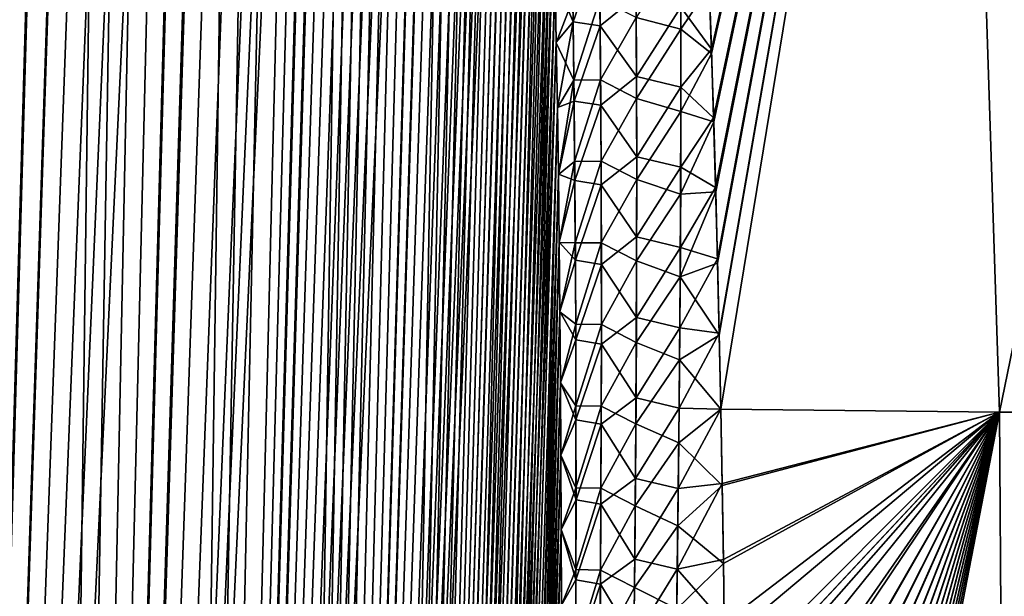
# Model space of a CAD drawing. Header units: metres. Extents: x -109 to 109, y -505 to 40.
# Tile 59 of 256: x -93.69 to -89, y -80.76 to -78.01. Entities that reach past the tile are written whole.
import ezdxf

# ---------------------------------------------------------------- set-up
doc = ezdxf.new("R2010")
doc.units = ezdxf.units.M
doc.layers.add('solid_K244224000C74', color=7, linetype='CONTINUOUS')

msp = doc.modelspace()

# ---------------------------------------------------------------- linework, layer by layer
at = {"layer": 'solid_K244224000C74'}
for points in [[(-94.380264, -102.819321, -9.522743), (-92.982071, -68.180771, -9.498561), (-92.85862, -68.193573, -9.716348)], [(-94.380264, -102.819321, -9.522743), (-93.109642, -68.197174, -9.28267), (-92.982071, -68.180771, -9.498561)], [(-93.687553, -102.819359, 10.722473), (-92.974686, -68.180893, 9.511346), (-93.10247, -68.195374, 9.29456)], [(-93.687553, -102.819359, 10.722473), (-92.850777, -68.195297, 9.730494), (-92.974686, -68.180893, 9.511346)], [(-94.380264, -102.819321, -9.522743), (-92.85862, -68.193573, -9.716348), (-92.737267, -68.236198, -9.939752)], [(-94.380264, -102.819321, -9.522743), (-93.243515, -68.243507, -9.065194), (-93.109642, -68.197174, -9.28267)], [(-93.687683, -102.819366, -10.722225), (-94.380264, -102.819321, -9.522743), (-92.737267, -68.236198, -9.939752)], [(-93.687683, -102.819366, -10.722225), (-92.737267, -68.236198, -9.939752), (-92.616089, -68.311264, -10.173019)], [(-93.687553, -102.819359, 10.722473), (-92.728615, -68.240273, 9.956048), (-92.850777, -68.195297, 9.730494)], [(-93.687553, -102.819359, 10.722473), (-93.10247, -68.195374, 9.29456), (-93.236687, -68.240364, 9.076063)], [(-94.380264, -102.819321, -9.522743), (-93.386154, -68.322998, -8.842861), (-93.243515, -68.243507, -9.065194)], [(-94.380058, -102.819336, 9.523075), (-93.236687, -68.240364, 9.076063), (-93.37944, -68.318863, 8.853133)], [(-94.380058, -102.819336, 9.523075), (-93.687553, -102.819359, 10.722473), (-93.236687, -68.240364, 9.076063)], [(-93.687553, -102.819359, 10.722473), (-92.606804, -68.318855, 10.191381), (-92.728615, -68.240273, 9.956048)], [(-95.161568, -102.718796, -8.376284), (-93.539917, -68.441078, -8.613121), (-93.386154, -68.322998, -8.842861)], [(-94.380264, -102.819321, -9.522743), (-95.161568, -102.718796, -8.376284), (-93.386154, -68.322998, -8.842861)], [(-94.380058, -102.819336, 9.523075), (-93.37944, -68.318863, 8.853133), (-93.532532, -68.434822, 8.623943)], [(-93.687683, -102.819366, -10.722225), (-92.616089, -68.311264, -10.173019), (-92.493988, -68.424515, -10.419593)], [(-93.687553, -102.819359, 10.722473), (-93.085175, -102.718887, 11.972528), (-92.606804, -68.318855, 10.191381)], [(-93.085175, -102.718887, 11.972528), (-92.484634, -68.43502, 10.439013), (-92.606804, -68.318855, 10.191381)], [(-93.687683, -102.819366, -10.722225), (-92.493988, -68.424515, -10.419593), (-92.371216, -68.581078, -10.680666)], [(-95.161568, -102.718796, -8.376284), (-93.705437, -68.602379, -8.376331), (-93.539917, -68.441078, -8.613121)], [(-94.380058, -102.819336, 9.523075), (-93.532532, -68.434822, 8.623943), (-93.697311, -68.593391, 8.3877)], [(-93.085175, -102.718887, 11.972528), (-92.362297, -68.593857, 10.700157), (-92.484634, -68.43502, 10.439013)], [(-93.687683, -102.819366, -10.722225), (-92.371216, -68.581078, -10.680666), (-92.248749, -68.785385, -10.956002)], [(-93.085175, -102.718887, 11.972528), (-92.240982, -68.800034, 10.974003), (-92.362297, -68.593857, 10.700157)], [(-93.687683, -102.819366, -10.722225), (-92.248749, -68.785385, -10.956002), (-92.18837, -68.906487, -11.097928)], [(-93.085175, -102.718887, 11.972528), (-92.181175, -68.921768, 11.115128), (-92.240982, -68.800034, 10.974003)], [(-93.687683, -102.819366, -10.722225), (-92.18837, -68.906487, -11.097928), (-92.128746, -69.040367, -11.242518)], [(-93.085175, -102.718887, 11.972528), (-92.122147, -69.056381, 11.258823), (-92.181175, -68.921768, 11.115128)], [(-93.085228, -102.718903, -11.972405), (-93.687683, -102.819366, -10.722225), (-92.128746, -69.040367, -11.242518)], [(-93.085228, -102.718903, -11.972405), (-92.128746, -69.040367, -11.242518), (-92.070213, -69.187622, -11.389149)], [(-93.085175, -102.718887, 11.972528), (-92.064003, -69.203941, 11.404958), (-92.122147, -69.056381, 11.258823)], [(-93.085228, -102.718903, -11.972405), (-92.070213, -69.187622, -11.389149), (-92.012726, -69.347992, -11.537993)], [(-93.085175, -102.718887, 11.972528), (-92.575287, -102.516273, 13.271167), (-92.064003, -69.203941, 11.404958)], [(-92.575287, -102.516273, 13.271167), (-92.007034, -69.364975, 11.553037), (-92.064003, -69.203941, 11.404958)], [(-93.085228, -102.718903, -11.972405), (-92.012726, -69.347992, -11.537993), (-91.956451, -69.522095, -11.688837)], [(-92.575287, -102.516273, 13.271167), (-91.951195, -69.539253, 11.703195), (-92.007034, -69.364975, 11.553037)], [(-93.085228, -102.718903, -11.972405), (-91.956451, -69.522095, -11.688837), (-91.901489, -69.71022, -11.841541)], [(-92.575287, -102.516273, 13.271167), (-91.896652, -69.727432, 11.855221), (-91.951195, -69.539253, 11.703195)], [(-93.085228, -102.718903, -11.972405), (-91.901489, -69.71022, -11.841541), (-91.847847, -69.912277, -11.996158)], [(-92.575287, -102.516273, 13.271167), (-91.843483, -69.929733, 12.008995), (-91.896652, -69.727432, 11.855221)], [(-93.085228, -102.718903, -11.972405), (-91.847847, -69.912277, -11.996158), (-91.795677, -70.129044, -12.152443)], [(-92.575287, -102.516273, 13.271167), (-91.791718, -70.146172, 12.164555), (-91.843483, -69.929733, 12.008995)], [(-93.085228, -102.718903, -11.972405), (-91.795677, -70.129044, -12.152443), (-91.74501, -70.360329, -12.3104)], [(-92.575287, -102.516273, 13.271167), (-91.741455, -70.377518, 12.321744), (-91.791718, -70.146172, 12.164555)], [(-93.085228, -102.718903, -11.972405), (-91.74501, -70.360329, -12.3104), (-91.6959, -70.60659, -12.469994)], [(-92.575287, -102.516273, 13.271167), (-91.692719, -70.623528, 12.480581), (-91.741455, -70.377518, 12.321744)], [(-93.085228, -102.718903, -11.972405), (-91.6959, -70.60659, -12.469994), (-91.64843, -70.8685, -12.631123)], [(-92.575287, -102.516273, 13.271167), (-91.645576, -70.88485, 12.641016), (-91.692719, -70.623528, 12.480581)], [(-92.575294, -102.516273, -13.271149), (-93.085228, -102.718903, -11.972405), (-91.64843, -70.8685, -12.631123)], [(-92.575294, -102.516273, -13.271149), (-91.64843, -70.8685, -12.631123), (-91.6026, -71.145729, -12.793814)], [(-92.575287, -102.516273, 13.271167), (-91.600082, -71.161987, 12.802993), (-91.645576, -70.88485, 12.641016)], [(-92.575294, -102.516273, -13.271149), (-91.6026, -71.145729, -12.793814), (-91.558495, -71.43927, -12.958009)], [(-92.575287, -102.516273, 13.271167), (-92.161346, -102.208305, 14.616208), (-91.600082, -71.161987, 12.802993)], [(-92.161346, -102.208305, 14.616208), (-91.556267, -71.454765, 12.966523), (-91.600082, -71.161987, 12.802993)], [(-92.575294, -102.516273, -13.271149), (-91.558495, -71.43927, -12.958009), (-91.516151, -71.749329, -13.123683)], [(-92.161346, -102.208305, 14.616208), (-91.514198, -71.764343, 13.131538), (-91.556267, -71.454765, 12.966523)], [(-92.575294, -102.516273, -13.271149), (-91.516151, -71.749329, -13.123683), (-91.475594, -72.076004, -13.29083)], [(-92.161346, -102.208305, 14.616208), (-91.4739, -72.090538, 13.298038), (-91.514198, -71.764343, 13.131538)], [(-92.575294, -102.516273, -13.271149), (-91.475594, -72.076004, -13.29083), (-91.436913, -72.42054, -13.459383)], [(-92.161346, -102.208305, 14.616208), (-91.435432, -72.433983, 13.465986), (-91.4739, -72.090538, 13.298038)], [(-92.575294, -102.516273, -13.271149), (-91.436913, -72.42054, -13.459383), (-91.412163, -72.659904, -13.572543)], [(-92.161346, -102.208305, 14.616208), (-91.410843, -72.673164, 13.578723), (-91.435432, -72.433983, 13.465986)], [(-92.575294, -102.516273, -13.271149), (-91.412163, -72.659904, -13.572543), (-91.388268, -72.907219, -13.68632)], [(-92.161346, -102.208305, 14.616208), (-91.387085, -72.920143, 13.692093), (-91.410843, -72.673164, 13.578723)], [(-92.575294, -102.516273, -13.271149), (-91.388268, -72.907219, -13.68632), (-91.36525, -73.162956, -13.800686)], [(-92.161346, -102.208305, 14.616208), (-91.364189, -73.175186, 13.806078), (-91.387085, -72.920143, 13.692093)], [(-90.395332, -78.154976, -16.869438), (-90.406616, -77.836334, -16.763718), (-89.243851, -73.114449, -16.154421)], [(-90.405846, -77.857147, 16.770689), (-90.394646, -78.175499, 16.876165), (-89.24379, -73.114449, 16.154469)], [(-90.384918, -78.480843, -16.975115), (-90.395332, -78.154976, -16.869438), (-89.243851, -73.114449, -16.154421)], [(-90.394646, -78.175499, 16.876165), (-90.3843, -78.501076, 16.981602), (-89.24379, -73.114449, 16.154469)], [(-90.375351, -78.813957, -17.080704), (-90.384918, -78.480843, -16.975115), (-89.243851, -73.114449, -16.154421)], [(-90.3843, -78.501076, 16.981602), (-90.374802, -78.833885, 17.086952), (-89.24379, -73.114449, 16.154469)], [(-90.366417, -79.153709, -17.186131), (-90.375351, -78.813957, -17.080704), (-89.243851, -73.114449, -16.154421)], [(-90.374802, -78.833885, 17.086952), (-90.365936, -79.173325, 17.192144), (-89.24379, -73.114449, 16.154469)], [(-90.358032, -79.507278, -17.29344), (-90.366417, -79.153709, -17.186131), (-89.243851, -73.114449, -16.154421)], [(-90.365936, -79.173325, 17.192144), (-90.357819, -79.517311, 17.296442), (-89.24379, -73.114449, 16.154469)], [(-90.350449, -79.868469, -17.400536), (-90.358032, -79.507278, -17.29344), (-89.243851, -73.114449, -16.154421)], [(-90.357819, -79.517311, 17.296442), (-90.350456, -79.8685, 17.400539), (-89.24379, -73.114449, 16.154469)], [(-90.350456, -79.8685, 17.400539), (-89.022682, -79.883408, 18.383154), (-89.24379, -73.114449, 16.154469)], [(-89.02269, -79.883408, -18.383148), (-90.350449, -79.868469, -17.400536), (-89.243851, -73.114449, -16.154421)], [(-89.02269, -79.883408, -18.383148), (-89.243851, -73.114449, -16.154421), (-87.633018, -73.114449, -17.303955)], [(-89.022682, -79.883408, 18.383154), (-87.632973, -73.114449, 17.303986), (-89.24379, -73.114449, 16.154469)], [(-87.621582, -79.883408, -19.263134), (-89.02269, -79.883408, -18.383148), (-87.633018, -73.114449, -17.303955)], [(-89.022682, -79.883408, 18.383154), (-87.621574, -79.883408, 19.263136), (-87.632973, -73.114449, 17.303986)], [(-92.575294, -102.516273, -13.271149), (-91.36525, -73.162956, -13.800686), (-91.343132, -73.427437, -13.915619)], [(-92.161346, -102.208305, 14.616208), (-91.342171, -73.438805, 13.920648), (-91.364189, -73.175186, 13.806078)], [(-92.575294, -102.516273, -13.271149), (-91.343132, -73.427437, -13.915619), (-91.321899, -73.700157, -14.031149)], [(-92.161346, -102.208305, 14.616208), (-91.321068, -73.711334, 14.035782), (-91.342171, -73.438805, 13.920648)], [(-92.161339, -102.208298, -14.616241), (-92.575294, -102.516273, -13.271149), (-91.321899, -73.700157, -14.031149)], [(-92.161346, -102.208305, 14.616208), (-91.30085, -73.992249, 14.151511), (-91.321068, -73.711334, 14.035782)], [(-92.161339, -102.208298, -14.616241), (-91.321899, -73.700157, -14.031149), (-91.301567, -73.981491, -14.147246)], [(-92.161346, -102.208305, 14.616208), (-91.991692, -102.013245, 15.30547), (-91.30085, -73.992249, 14.151511)], [(-92.161339, -102.208298, -14.616241), (-91.301567, -73.981491, -14.147246), (-91.282188, -74.272003, -14.263865)], [(-91.991692, -102.013245, 15.30547), (-91.281548, -74.281967, 14.2678), (-91.30085, -73.992249, 14.151511)], [(-92.161339, -102.208298, -14.616241), (-91.282188, -74.272003, -14.263865), (-91.263763, -74.572037, -14.380981)], [(-91.991692, -102.013245, 15.30547), (-91.263199, -74.58107, 14.384602), (-91.281548, -74.281967, 14.2678)], [(-92.161339, -102.208298, -14.616241), (-91.263763, -74.572037, -14.380981), (-91.246284, -74.880989, -14.49864)], [(-91.991692, -102.013245, 15.30547), (-91.245819, -74.889839, 14.501896), (-91.263199, -74.58107, 14.384602)], [(-92.161339, -102.208298, -14.616241), (-91.246284, -74.880989, -14.49864), (-91.229767, -75.199348, -14.616791)], [(-91.991692, -102.013245, 15.30547), (-91.229385, -75.20771, 14.619727), (-91.245819, -74.889839, 14.501896)], [(-92.161339, -102.208298, -14.616241), (-91.229767, -75.199348, -14.616791), (-91.214264, -75.527771, -14.735366)], [(-91.991692, -102.013245, 15.30547), (-91.213928, -75.535255, 14.738033), (-91.229385, -75.20771, 14.619727)], [(-91.991684, -102.013237, -15.305506), (-92.161339, -102.208298, -14.616241), (-91.214264, -75.527771, -14.735366)], [(-91.991692, -102.013245, 15.30547), (-91.199493, -75.873138, 14.856739), (-91.213928, -75.535255, 14.738033)], [(-91.991684, -102.013237, -15.305506), (-91.214264, -75.527771, -14.735366), (-91.199791, -75.866592, -14.854332)], [(-91.991692, -102.013245, 15.30547), (-91.847855, -101.790222, 16.005117), (-91.199493, -75.873138, 14.856739)], [(-91.991684, -102.013237, -15.305506), (-91.199791, -75.866592, -14.854332), (-91.18631, -76.215149, -14.973759)], [(-91.847855, -101.790222, 16.005117), (-91.186096, -76.221519, 14.975832), (-91.199493, -75.873138, 14.856739)], [(-91.991684, -102.013237, -15.305506), (-91.18631, -76.215149, -14.973759), (-91.173866, -76.57402, -15.093566)], [(-91.847855, -101.790222, 16.005117), (-91.173698, -76.579857, 15.095368), (-91.186096, -76.221519, 14.975832)], [(-91.991684, -102.013237, -15.305506), (-91.173866, -76.57402, -15.093566), (-91.162498, -76.94397, -15.213651)], [(-91.847855, -101.790222, 16.005117), (-91.162354, -76.948868, 15.215247), (-91.173698, -76.579857, 15.095368)], [(-91.991684, -102.013237, -15.305506), (-91.162498, -76.94397, -15.213651), (-91.154701, -77.229004, -15.303857)], [(-91.847855, -101.790222, 16.005117), (-91.154556, -77.233101, 15.305314), (-91.162354, -76.948868, 15.215247)], [(-91.991684, -102.013237, -15.305506), (-91.154701, -77.229004, -15.303857), (-91.147484, -77.519981, -15.394262)], [(-91.847855, -101.790222, 16.005117), (-91.147392, -77.523956, 15.395487), (-91.154556, -77.233101, 15.305314)], [(-91.991684, -102.013237, -15.305506), (-91.147484, -77.519981, -15.394262), (-91.140877, -77.817123, -15.484831)], [(-91.847855, -101.790222, 16.005117), (-91.140816, -77.820869, 15.48585), (-91.147392, -77.523956, 15.395487)], [(-91.054848, -78.024696, -15.86759), (-91.140877, -77.817123, -15.484831), (-91.060631, -77.64801, -15.754434)], [(-91.054848, -78.024696, -15.86759), (-91.060631, -77.64801, -15.754434), (-90.929482, -77.665871, -16.064116)], [(-91.054848, -78.024696, -15.86759), (-90.929482, -77.665871, -16.064116), (-90.925629, -78.043182, -16.177425)], [(-90.925629, -78.043182, -16.177425), (-90.929482, -77.665871, -16.064116), (-90.753601, -77.90406, -16.41514)], [(-90.753311, -78.002953, 16.444469), (-90.540695, -78.05909, 16.708944), (-90.541405, -77.666916, 16.590113)], [(-90.541405, -77.666916, 16.590113), (-90.540695, -78.05909, 16.708944), (-90.405846, -77.857147, 16.770689)], [(-91.991684, -102.013237, -15.305506), (-91.140877, -77.817123, -15.484831), (-91.134888, -78.120781, -15.5755)], [(-91.847855, -101.790222, 16.005117), (-91.13485, -78.124062, 15.576363), (-91.140816, -77.820869, 15.48585)], [(-91.054848, -78.024696, -15.86759), (-91.134888, -78.120781, -15.5755), (-91.140877, -77.817123, -15.484831)], [(-91.056549, -77.916412, 15.834911), (-91.140816, -77.820869, 15.48585), (-91.13485, -78.124062, 15.576363)], [(-90.540695, -78.05909, 16.708944), (-90.394646, -78.175499, 16.876165), (-90.405846, -77.857147, 16.770689)], [(-90.540649, -77.95414, -16.677578), (-90.406616, -77.836334, -16.763718), (-90.395332, -78.154976, -16.869438)], [(-90.925629, -78.043182, -16.177425), (-90.753601, -77.90406, -16.41514), (-90.752045, -78.285027, -16.528131)], [(-90.752045, -78.285027, -16.528131), (-90.753601, -77.90406, -16.41514), (-90.540649, -77.95414, -16.677578)], [(-91.056549, -77.916412, 15.834911), (-91.13485, -78.124062, 15.576363), (-91.051437, -78.302231, 15.948687)], [(-91.056549, -77.916412, 15.834911), (-91.051437, -78.302231, 15.948687), (-90.927025, -77.914337, 16.138668)], [(-91.051437, -78.302231, 15.948687), (-90.92379, -78.301048, 16.252831), (-90.927025, -77.914337, 16.138668)], [(-90.753311, -78.002953, 16.444469), (-90.927025, -77.914337, 16.138668), (-90.92379, -78.301048, 16.252831)], [(-90.752045, -78.285027, -16.528131), (-90.540649, -77.95414, -16.677578), (-90.540665, -78.335037, -16.790859)], [(-90.540665, -78.335037, -16.790859), (-90.540649, -77.95414, -16.677578), (-90.395332, -78.154976, -16.869438)], [(-91.054848, -78.024696, -15.86759), (-91.129547, -78.431328, -15.666206), (-91.134888, -78.120781, -15.5755)], [(-91.05014, -78.402222, -15.978153), (-91.129547, -78.431328, -15.666206), (-91.054848, -78.024696, -15.86759)], [(-91.05014, -78.402222, -15.978153), (-91.054848, -78.024696, -15.86759), (-90.925629, -78.043182, -16.177425)], [(-91.05014, -78.402222, -15.978153), (-90.925629, -78.043182, -16.177425), (-90.922791, -78.421242, -16.288122)], [(-90.922791, -78.421242, -16.288122), (-90.925629, -78.043182, -16.177425), (-90.752045, -78.285027, -16.528131)], [(-90.753311, -78.002953, 16.444469), (-90.92379, -78.301048, 16.252831), (-90.751999, -78.389053, 16.558197)], [(-90.753311, -78.002953, 16.444469), (-90.751999, -78.389053, 16.558197), (-90.540695, -78.05909, 16.708944)], [(-90.751999, -78.389053, 16.558197), (-90.541008, -78.451897, 16.824892), (-90.540695, -78.05909, 16.708944)], [(-90.540695, -78.05909, 16.708944), (-90.541008, -78.451897, 16.824892), (-90.394646, -78.175499, 16.876165)], [(-91.847847, -101.790215, -16.005148), (-91.991684, -102.013237, -15.305506), (-91.134888, -78.120781, -15.5755)], [(-91.847855, -101.790222, 16.005117), (-91.129509, -78.433922, 15.666956), (-91.13485, -78.124062, 15.576363)], [(-91.847847, -101.790215, -16.005148), (-91.134888, -78.120781, -15.5755), (-91.129547, -78.431328, -15.666206)], [(-91.051437, -78.302231, 15.948687), (-91.13485, -78.124062, 15.576363), (-91.129509, -78.433922, 15.666956)], [(-90.541008, -78.451897, 16.824892), (-90.3843, -78.501076, 16.981602), (-90.394646, -78.175499, 16.876165)], [(-90.540665, -78.335037, -16.790859), (-90.395332, -78.154976, -16.869438), (-90.384918, -78.480843, -16.975115)], [(-91.051437, -78.302231, 15.948687), (-91.129509, -78.433922, 15.666956), (-91.124817, -78.750824, 15.757565)], [(-91.051437, -78.302231, 15.948687), (-91.124817, -78.750824, 15.757565), (-91.047401, -78.688904, 16.059799)], [(-91.051437, -78.302231, 15.948687), (-91.047401, -78.688904, 16.059799), (-90.92379, -78.301048, 16.252831)], [(-91.047401, -78.688904, 16.059799), (-90.921585, -78.688515, 16.3643), (-90.92379, -78.301048, 16.252831)], [(-90.751999, -78.389053, 16.558197), (-90.92379, -78.301048, 16.252831), (-90.921585, -78.688515, 16.3643)], [(-90.922791, -78.421242, -16.288122), (-90.752045, -78.285027, -16.528131), (-90.751442, -78.666656, -16.638489)], [(-90.751442, -78.666656, -16.638489), (-90.752045, -78.285027, -16.528131), (-90.540665, -78.335037, -16.790859)], [(-90.751442, -78.666656, -16.638489), (-90.540665, -78.335037, -16.790859), (-90.541588, -78.716515, -16.901489)], [(-90.541588, -78.716515, -16.901489), (-90.540665, -78.335037, -16.790859), (-90.384918, -78.480843, -16.975115)], [(-91.05014, -78.402222, -15.978153), (-91.12487, -78.749092, -15.756893), (-91.129547, -78.431328, -15.666206)], [(-91.046448, -78.780556, -16.086195), (-91.12487, -78.749092, -15.756893), (-91.05014, -78.402222, -15.978153)], [(-91.046448, -78.780556, -16.086195), (-91.05014, -78.402222, -15.978153), (-90.922791, -78.421242, -16.288122)], [(-91.046448, -78.780556, -16.086195), (-90.922791, -78.421242, -16.288122), (-90.920921, -78.800011, -16.396276)], [(-90.920921, -78.800011, -16.396276), (-90.922791, -78.421242, -16.288122), (-90.751442, -78.666656, -16.638489)], [(-90.751999, -78.389053, 16.558197), (-90.921585, -78.688515, 16.3643), (-90.751663, -78.775826, 16.669237)], [(-90.751999, -78.389053, 16.558197), (-90.751663, -78.775826, 16.669237), (-90.541008, -78.451897, 16.824892)], [(-91.847855, -101.790222, 16.005117), (-91.730461, -101.537865, 16.715139), (-91.129509, -78.433922, 15.666956)], [(-91.847847, -101.790215, -16.005148), (-91.129547, -78.431328, -15.666206), (-91.12487, -78.749092, -15.756893)], [(-91.730461, -101.537865, 16.715139), (-91.124817, -78.750824, 15.757565), (-91.129509, -78.433922, 15.666956)], [(-90.751663, -78.775826, 16.669237), (-90.542267, -78.845314, 16.938047), (-90.541008, -78.451897, 16.824892)], [(-90.541008, -78.451897, 16.824892), (-90.542267, -78.845314, 16.938047), (-90.3843, -78.501076, 16.981602)], [(-90.542267, -78.845314, 16.938047), (-90.374802, -78.833885, 17.086952), (-90.3843, -78.501076, 16.981602)], [(-90.541588, -78.716515, -16.901489), (-90.384918, -78.480843, -16.975115), (-90.375351, -78.813957, -17.080704)], [(-91.047401, -78.688904, 16.059799), (-91.124817, -78.750824, 15.757565), (-91.120796, -79.075058, 15.848137)], [(-91.047401, -78.688904, 16.059799), (-91.120796, -79.075058, 15.848137), (-91.044395, -79.076385, 16.168325)], [(-91.047401, -78.688904, 16.059799), (-91.044395, -79.076385, 16.168325), (-90.921585, -78.688515, 16.3643)], [(-91.044395, -79.076385, 16.168325), (-90.920357, -79.076706, 16.473158), (-90.921585, -78.688515, 16.3643)], [(-90.751663, -78.775826, 16.669237), (-90.921585, -78.688515, 16.3643), (-90.920357, -79.076706, 16.473158)], [(-90.920921, -78.800011, -16.396276), (-90.751442, -78.666656, -16.638489), (-90.751747, -79.048912, -16.746286)], [(-90.751747, -79.048912, -16.746286), (-90.751442, -78.666656, -16.638489), (-90.541588, -78.716515, -16.901489)], [(-91.847847, -101.790215, -16.005148), (-91.12487, -78.749092, -15.756893), (-91.120827, -79.07354, -15.847663)], [(-91.730461, -101.537865, 16.715139), (-91.120796, -79.075058, 15.848137), (-91.124817, -78.750824, 15.757565)], [(-91.046448, -78.780556, -16.086195), (-91.120827, -79.07354, -15.847663), (-91.12487, -78.749092, -15.756893)], [(-90.751747, -79.048912, -16.746286), (-90.541588, -78.716515, -16.901489), (-90.543381, -79.098549, -17.009546)], [(-90.543381, -79.098549, -17.009546), (-90.541588, -78.716515, -16.901489), (-90.375351, -78.813957, -17.080704)], [(-91.043716, -79.159645, -16.191784), (-91.120827, -79.07354, -15.847663), (-91.046448, -78.780556, -16.086195)], [(-91.043716, -79.159645, -16.191784), (-91.046448, -78.780556, -16.086195), (-90.920921, -78.800011, -16.396276)], [(-90.751663, -78.775826, 16.669237), (-90.920357, -79.076706, 16.473158), (-90.752243, -79.163223, 16.777674)], [(-90.751663, -78.775826, 16.669237), (-90.752243, -79.163223, 16.777674), (-90.542267, -78.845314, 16.938047)], [(-91.043716, -79.159645, -16.191784), (-90.920921, -78.800011, -16.396276), (-90.919968, -79.179466, -16.501957)], [(-90.919968, -79.179466, -16.501957), (-90.920921, -78.800011, -16.396276), (-90.751747, -79.048912, -16.746286)], [(-90.752243, -79.163223, 16.777674), (-90.544426, -79.239311, 17.048502), (-90.542267, -78.845314, 16.938047)], [(-90.544426, -79.239311, 17.048502), (-90.365936, -79.173325, 17.192144), (-90.374802, -78.833885, 17.086952)], [(-90.542267, -78.845314, 16.938047), (-90.544426, -79.239311, 17.048502), (-90.374802, -78.833885, 17.086952)], [(-90.543381, -79.098549, -17.009546), (-90.375351, -78.813957, -17.080704), (-90.366417, -79.153709, -17.186131)], [(-91.847847, -101.790215, -16.005148), (-91.120827, -79.07354, -15.847663), (-91.117401, -79.404648, -15.938507)], [(-91.730461, -101.537865, 16.715139), (-91.117401, -79.406029, 15.938788), (-91.120796, -79.075058, 15.848137)], [(-91.043716, -79.159645, -16.191784), (-91.117401, -79.404648, -15.938507), (-91.120827, -79.07354, -15.847663)], [(-91.044395, -79.076385, 16.168325), (-91.120796, -79.075058, 15.848137), (-91.117401, -79.406029, 15.938788)], [(-91.044395, -79.076385, 16.168325), (-91.117401, -79.406029, 15.938788), (-91.042343, -79.46463, 16.274345)], [(-91.044395, -79.076385, 16.168325), (-91.042343, -79.46463, 16.274345), (-90.920357, -79.076706, 16.473158)], [(-91.042343, -79.46463, 16.274345), (-90.920036, -79.465584, 16.579487), (-90.920357, -79.076706, 16.473158)], [(-90.752243, -79.163223, 16.777674), (-90.920357, -79.076706, 16.473158), (-90.920036, -79.465584, 16.579487)], [(-90.919968, -79.179466, -16.501957), (-90.751747, -79.048912, -16.746286), (-90.752899, -79.431755, -16.851601)], [(-90.752899, -79.431755, -16.851601), (-90.751747, -79.048912, -16.746286), (-90.543381, -79.098549, -17.009546)], [(-90.752899, -79.431755, -16.851601), (-90.543381, -79.098549, -17.009546), (-90.545975, -79.48111, -17.11511)], [(-90.545975, -79.48111, -17.11511), (-90.543381, -79.098549, -17.009546), (-90.366417, -79.153709, -17.186131)], [(-91.041893, -79.539459, -16.294985), (-91.117401, -79.404648, -15.938507), (-91.043716, -79.159645, -16.191784)], [(-91.041893, -79.539459, -16.294985), (-91.043716, -79.159645, -16.191784), (-90.919968, -79.179466, -16.501957)], [(-90.752243, -79.163223, 16.777674), (-90.920036, -79.465584, 16.579487), (-90.753662, -79.551224, 16.883593)], [(-90.752243, -79.163223, 16.777674), (-90.753662, -79.551224, 16.883593), (-90.544426, -79.239311, 17.048502)], [(-90.545975, -79.48111, -17.11511), (-90.366417, -79.153709, -17.186131), (-90.358032, -79.507278, -17.29344)], [(-90.544426, -79.239311, 17.048502), (-90.357819, -79.517311, 17.296442), (-90.365936, -79.173325, 17.192144)], [(-91.041893, -79.539459, -16.294985), (-90.919968, -79.179466, -16.501957), (-90.919868, -79.559555, -16.605238)], [(-90.919868, -79.559555, -16.605238), (-90.919968, -79.179466, -16.501957), (-90.752899, -79.431755, -16.851601)], [(-90.753662, -79.551224, 16.883593), (-90.547409, -79.63385, 17.156343), (-90.544426, -79.239311, 17.048502)], [(-90.544426, -79.239311, 17.048502), (-90.547409, -79.63385, 17.156343), (-90.357819, -79.517311, 17.296442)], [(-91.847847, -101.790215, -16.005148), (-91.117401, -79.404648, -15.938507), (-91.114632, -79.742851, -16.029341)], [(-91.730461, -101.537865, 16.715139), (-91.114639, -79.743843, 16.029488), (-91.117401, -79.406029, 15.938788)], [(-91.041893, -79.539459, -16.294985), (-91.114632, -79.742851, -16.029341), (-91.117401, -79.404648, -15.938507)], [(-91.042343, -79.46463, 16.274345), (-91.117401, -79.406029, 15.938788), (-91.114639, -79.743843, 16.029488)], [(-90.919868, -79.559555, -16.605238), (-90.752899, -79.431755, -16.851601), (-90.754852, -79.81517, -16.954504)], [(-90.754852, -79.81517, -16.954504), (-90.752899, -79.431755, -16.851601), (-90.545975, -79.48111, -17.11511)], [(-91.042343, -79.46463, 16.274345), (-91.114639, -79.743843, 16.029488), (-91.041191, -79.853592, 16.377934)], [(-91.042343, -79.46463, 16.274345), (-91.041191, -79.853592, 16.377934), (-90.920036, -79.465584, 16.579487)], [(-91.041191, -79.853592, 16.377934), (-90.920578, -79.855103, 16.683359), (-90.920036, -79.465584, 16.579487)], [(-90.753662, -79.551224, 16.883593), (-90.920036, -79.465584, 16.579487), (-90.920578, -79.855103, 16.683359)], [(-90.754852, -79.81517, -16.954504), (-90.545975, -79.48111, -17.11511), (-90.549324, -79.864174, -17.218256)], [(-90.549324, -79.864174, -17.218256), (-90.545975, -79.48111, -17.11511), (-90.358032, -79.507278, -17.29344)], [(-91.040924, -79.919952, -16.395866), (-91.114632, -79.742851, -16.029341), (-91.041893, -79.539459, -16.294985)], [(-91.040924, -79.919952, -16.395866), (-91.041893, -79.539459, -16.294985), (-90.919868, -79.559555, -16.605238)], [(-90.549324, -79.864174, -17.218256), (-90.358032, -79.507278, -17.29344), (-90.350449, -79.868469, -17.400536)], [(-90.547409, -79.63385, 17.156343), (-90.350456, -79.8685, 17.400539), (-90.357819, -79.517311, 17.296442)], [(-91.040924, -79.919952, -16.395866), (-90.919868, -79.559555, -16.605238), (-90.920578, -79.940262, -16.706188)], [(-90.753662, -79.551224, 16.883593), (-90.920578, -79.855103, 16.683359), (-90.75589, -79.939789, 16.987062)], [(-90.920578, -79.940262, -16.706188), (-90.919868, -79.559555, -16.605238), (-90.754852, -79.81517, -16.954504)], [(-90.753662, -79.551224, 16.883593), (-90.75589, -79.939789, 16.987062), (-90.547409, -79.63385, 17.156343)], [(-90.75589, -79.939789, 16.987062), (-90.551186, -80.028923, 17.261642), (-90.547409, -79.63385, 17.156343)], [(-90.547409, -79.63385, 17.156343), (-90.551186, -80.028923, 17.261642), (-90.350456, -79.8685, 17.400539)], [(-91.847847, -101.790215, -16.005148), (-91.114632, -79.742851, -16.029341), (-91.112534, -80.088562, -16.120071)], [(-91.730461, -101.537865, 16.715139), (-91.112541, -80.088943, 16.12014), (-91.114639, -79.743843, 16.029488)], [(-91.041191, -79.853592, 16.377934), (-91.114639, -79.743843, 16.029488), (-91.112541, -80.088943, 16.12014)], [(-91.040924, -79.919952, -16.395866), (-91.112534, -80.088562, -16.120071), (-91.114632, -79.742851, -16.029341)], [(-90.920578, -79.940262, -16.706188), (-90.754852, -79.81517, -16.954504), (-90.757545, -80.199112, -17.055065)], [(-90.757545, -80.199112, -17.055065), (-90.754852, -79.81517, -16.954504), (-90.549324, -79.864174, -17.218256)], [(-91.041191, -79.853592, 16.377934), (-91.112541, -80.088943, 16.12014), (-91.040886, -80.243233, 16.479147)], [(-91.041191, -79.853592, 16.377934), (-91.040886, -80.243233, 16.479147), (-90.920578, -79.855103, 16.683359)], [(-91.040886, -80.243233, 16.479147), (-90.921921, -80.245232, 16.784836), (-90.920578, -79.855103, 16.683359)], [(-90.75589, -79.939789, 16.987062), (-90.920578, -79.855103, 16.683359), (-90.921921, -80.245232, 16.784836)], [(-90.757545, -80.199112, -17.055065), (-90.549324, -79.864174, -17.218256), (-90.553375, -80.247719, -17.319046)], [(-90.553375, -80.247719, -17.319046), (-90.549324, -79.864174, -17.218256), (-90.350449, -79.868469, -17.400536)], [(-90.553375, -80.247719, -17.319046), (-90.350449, -79.868469, -17.400536), (-90.343994, -80.223289, -17.503275)], [(-90.551186, -80.028923, 17.261642), (-90.343842, -80.232231, 17.505835), (-90.350456, -79.8685, 17.400539)], [(-90.343842, -80.232231, 17.505835), (-89.022682, -79.883408, 18.383154), (-90.350456, -79.8685, 17.400539)], [(-90.343994, -80.223289, -17.503275), (-90.350449, -79.868469, -17.400536), (-89.02269, -79.883408, -18.383148)], [(-91.040756, -80.301086, -16.494492), (-91.112534, -80.088562, -16.120071), (-91.040924, -79.919952, -16.395866)], [(-91.040756, -80.301086, -16.494492), (-91.040924, -79.919952, -16.395866), (-90.920578, -79.940262, -16.706188)], [(-90.345619, -86.715843, 19.021971), (-88.975952, -86.734787, 19.950666), (-89.022682, -79.883408, 18.383154)], [(-90.341347, -86.367393, 18.955767), (-90.345619, -86.715843, 19.021971), (-89.022682, -79.883408, 18.383154)], [(-90.345612, -86.715851, -19.021975), (-90.341286, -86.362831, -18.954893), (-89.02269, -79.883408, -18.383148)], [(-88.975952, -86.734787, -19.950665), (-90.345612, -86.715851, -19.021975), (-89.02269, -79.883408, -18.383148)], [(-90.338425, -80.585869, -17.605762), (-90.343994, -80.223289, -17.503275), (-89.02269, -79.883408, -18.383148)], [(-90.343842, -80.232231, 17.505835), (-90.338165, -80.604141, 17.610867), (-89.022682, -79.883408, 18.383154)], [(-90.337402, -86.023598, 18.888952), (-90.341347, -86.367393, 18.955767), (-89.022682, -79.883408, 18.383154)], [(-90.341286, -86.362831, -18.954893), (-90.337303, -86.014595, -18.887182), (-89.02269, -79.883408, -18.383148)], [(-90.334518, -80.887543, -17.689177), (-90.338425, -80.585869, -17.605762), (-89.02269, -79.883408, -18.383148)], [(-90.338165, -80.604141, 17.610867), (-90.333397, -80.981598, 17.714872), (-89.022682, -79.883408, 18.383154)], [(-90.333771, -85.684265, 18.82155), (-90.337402, -86.023598, 18.888952), (-89.022682, -79.883408, 18.383154)], [(-90.337303, -86.014595, -18.887182), (-90.333641, -85.670929, -18.818869), (-89.02269, -79.883408, -18.383148)], [(-90.331039, -81.193878, -17.772327), (-90.334518, -80.887543, -17.689177), (-89.02269, -79.883408, -18.383148)], [(-90.3302, -85.304688, 18.744289), (-90.333771, -85.684265, 18.82155), (-89.022682, -79.883408, 18.383154)], [(-90.333641, -85.670929, -18.818869), (-90.330086, -85.290985, -18.741463), (-89.02269, -79.883408, -18.383148)], [(-90.333397, -80.981598, 17.714872), (-90.330139, -81.281387, 17.795794), (-89.022682, -79.883408, 18.383154)], [(-90.330124, -81.282059, -17.795975), (-90.331039, -81.193878, -17.772327), (-89.02269, -79.883408, -18.383148)], [(-90.327286, -84.93177, 18.666391), (-90.3302, -85.304688, 18.744289), (-89.022682, -79.883408, 18.383154)], [(-90.330139, -81.281387, 17.795794), (-90.3293, -81.366386, 17.818466), (-89.022682, -79.883408, 18.383154)], [(-90.328003, -81.505058, -17.855202), (-90.330124, -81.282059, -17.795975), (-89.02269, -79.883408, -18.383148)], [(-90.330086, -85.290985, -18.741463), (-90.327179, -84.917702, -18.663418), (-89.02269, -79.883408, -18.383148)], [(-90.3293, -81.366386, 17.818466), (-90.325928, -81.758904, 17.921618), (-89.022682, -79.883408, 18.383154)], [(-90.325462, -81.821289, -17.937782), (-90.328003, -81.505058, -17.855202), (-89.02269, -79.883408, -18.383148)], [(-90.324974, -84.565224, 18.587896), (-90.327286, -84.93177, 18.666391), (-89.022682, -79.883408, 18.383154)], [(-90.327179, -84.917702, -18.663418), (-90.32489, -84.550804, -18.584772), (-89.02269, -79.883408, -18.383148)], [(-90.325928, -81.758904, 17.921618), (-90.323364, -82.159592, 18.024292), (-89.022682, -79.883408, 18.383154)], [(-90.323448, -82.142822, -18.020052), (-90.325462, -81.821289, -17.937782), (-89.02269, -79.883408, -18.383148)], [(-90.323235, -84.204773, 18.508833), (-90.324974, -84.565224, 18.587896), (-89.022682, -79.883408, 18.383154)], [(-90.32489, -84.550804, -18.584772), (-90.323166, -84.190002, -18.505558), (-89.02269, -79.883408, -18.383148)], [(-90.322006, -82.469879, -18.10199), (-90.323448, -82.142822, -18.020052), (-89.02269, -79.883408, -18.383148)], [(-90.323364, -82.159592, 18.024292), (-90.321953, -82.486328, 18.106064), (-89.022682, -79.883408, 18.383154)], [(-90.322021, -83.850151, 18.429234), (-90.323235, -84.204773, 18.508833), (-89.022682, -79.883408, 18.383154)], [(-90.323166, -84.190002, -18.505558), (-90.321968, -83.83503, -18.425804), (-89.02269, -79.883408, -18.383148)], [(-90.321281, -83.501068, 18.349125), (-90.322021, -83.850151, 18.429234), (-89.022682, -79.883408, 18.383154)], [(-90.321167, -82.802681, -18.183575), (-90.322006, -82.469879, -18.10199), (-89.02269, -79.883408, -18.383148)], [(-90.321968, -83.83503, -18.425804), (-90.321259, -83.485603, -18.345537), (-89.02269, -79.883408, -18.383148)], [(-90.321953, -82.486328, 18.106064), (-90.321144, -82.81881, 18.187485), (-89.022682, -79.883408, 18.383154)], [(-90.320976, -83.157249, 18.268528), (-90.321281, -83.501068, 18.349125), (-89.022682, -79.883408, 18.383154)], [(-90.321259, -83.485603, -18.345537), (-90.320976, -83.141449, -18.26478), (-89.02269, -79.883408, -18.383148)], [(-90.320976, -83.141449, -18.26478), (-90.321167, -82.802681, -18.183575), (-89.02269, -79.883408, -18.383148)], [(-90.321144, -82.81881, 18.187485), (-90.320976, -83.157249, 18.268528), (-89.022682, -79.883408, 18.383154)], [(-88.975952, -86.734787, -19.950665), (-89.02269, -79.883408, -18.383148), (-87.621582, -79.883408, -19.263134)], [(-88.975952, -86.734787, 19.950666), (-87.621574, -79.883408, 19.263136), (-89.022682, -79.883408, 18.383154)], [(-91.040756, -80.301086, -16.494492), (-90.920578, -79.940262, -16.706188), (-90.922043, -80.321541, -16.804867)], [(-90.922043, -80.321541, -16.804867), (-90.920578, -79.940262, -16.706188), (-90.757545, -80.199112, -17.055065)], [(-90.75589, -79.939789, 16.987062), (-90.921921, -80.245232, 16.784836), (-90.758873, -80.328903, 17.088142)], [(-90.75589, -79.939789, 16.987062), (-90.758873, -80.328903, 17.088142), (-90.551186, -80.028923, 17.261642)], [(-90.758873, -80.328903, 17.088142), (-90.555687, -80.424492, 17.364456), (-90.551186, -80.028923, 17.261642)], [(-90.551186, -80.028923, 17.261642), (-90.555687, -80.424492, 17.364456), (-90.343842, -80.232231, 17.505835)], [(-91.847847, -101.790215, -16.005148), (-91.112534, -80.088562, -16.120071), (-91.111137, -80.4422, -16.210617)], [(-91.730461, -101.537865, 16.715139), (-91.111122, -80.441765, 16.210655), (-91.112541, -80.088943, 16.12014)], [(-91.040886, -80.243233, 16.479147), (-91.112541, -80.088943, 16.12014), (-91.111122, -80.441765, 16.210655)], [(-91.040756, -80.301086, -16.494492), (-91.111137, -80.4422, -16.210617), (-91.112534, -80.088562, -16.120071)], [(-90.922043, -80.321541, -16.804867), (-90.757545, -80.199112, -17.055065), (-90.760948, -80.58358, -17.153337)], [(-90.760948, -80.58358, -17.153337), (-90.757545, -80.199112, -17.055065), (-90.553375, -80.247719, -17.319046)], [(-91.040886, -80.243233, 16.479147), (-91.111122, -80.441765, 16.210655), (-91.041397, -80.633522, 16.578041)], [(-91.040886, -80.243233, 16.479147), (-91.041397, -80.633522, 16.578041), (-90.921921, -80.245232, 16.784836)], [(-91.041397, -80.633522, 16.578041), (-90.924034, -80.635948, 16.88397), (-90.921921, -80.245232, 16.784836)], [(-90.758873, -80.328903, 17.088142), (-90.921921, -80.245232, 16.784836), (-90.924034, -80.635948, 16.88397)], [(-90.760948, -80.58358, -17.153337), (-90.553375, -80.247719, -17.319046), (-90.558105, -80.631721, -17.417536)], [(-90.558105, -80.631721, -17.417536), (-90.343994, -80.223289, -17.503275), (-90.338425, -80.585869, -17.605762)], [(-90.558105, -80.631721, -17.417536), (-90.553375, -80.247719, -17.319046), (-90.343994, -80.223289, -17.503275)], [(-90.555687, -80.424492, 17.364456), (-90.338165, -80.604141, 17.610867), (-90.343842, -80.232231, 17.505835)], [(-91.041351, -80.682838, -16.59091), (-91.111137, -80.4422, -16.210617), (-91.040756, -80.301086, -16.494492)], [(-91.041351, -80.682838, -16.59091), (-91.040756, -80.301086, -16.494492), (-90.922043, -80.321541, -16.804867)], [(-91.041351, -80.682838, -16.59091), (-90.922043, -80.321541, -16.804867), (-90.924232, -80.703377, -16.901325)], [(-90.924232, -80.703377, -16.901325), (-90.922043, -80.321541, -16.804867), (-90.760948, -80.58358, -17.153337)], [(-90.758873, -80.328903, 17.088142), (-90.924034, -80.635948, 16.88397), (-90.762566, -80.718536, 17.186886)], [(-90.758873, -80.328903, 17.088142), (-90.762566, -80.718536, 17.186886), (-90.555687, -80.424492, 17.364456)], [(-90.762566, -80.718536, 17.186886), (-90.56089, -80.820541, 17.464851), (-90.555687, -80.424492, 17.364456)], [(-90.555687, -80.424492, 17.364456), (-90.56089, -80.820541, 17.464851), (-90.338165, -80.604141, 17.610867)], [(-91.847847, -101.790215, -16.005148), (-91.111137, -80.4422, -16.210617), (-91.110413, -80.803513, -16.301037)], [(-91.730461, -101.537865, 16.715139), (-91.110397, -80.802711, 16.300945), (-91.111122, -80.441765, 16.210655)], [(-91.041351, -80.682838, -16.59091), (-91.110413, -80.803513, -16.301037), (-91.111137, -80.4422, -16.210617)], [(-91.041397, -80.633522, 16.578041), (-91.111122, -80.441765, 16.210655), (-91.110397, -80.802711, 16.300945)], [(-90.924232, -80.703377, -16.901325), (-90.760948, -80.58358, -17.153337), (-90.765022, -80.968536, -17.249371)], [(-90.765022, -80.968536, -17.249371), (-90.760948, -80.58358, -17.153337), (-90.558105, -80.631721, -17.417536)], [(-90.56089, -80.820541, 17.464851), (-90.333397, -80.981598, 17.714872), (-90.338165, -80.604141, 17.610867)], [(-90.558105, -80.631721, -17.417536), (-90.338425, -80.585869, -17.605762), (-90.334518, -80.887543, -17.689177)], [(-91.041397, -80.633522, 16.578041), (-91.110397, -80.802711, 16.300945), (-91.042664, -81.024429, 16.674667)], [(-91.041397, -80.633522, 16.578041), (-91.042664, -81.024429, 16.674667), (-90.924034, -80.635948, 16.88397)], [(-91.042664, -81.024429, 16.674667), (-90.926865, -81.027229, 16.980822), (-90.924034, -80.635948, 16.88397)], [(-90.762566, -80.718536, 17.186886), (-90.924034, -80.635948, 16.88397), (-90.926865, -81.027229, 16.980822)], [(-90.765022, -80.968536, -17.249371), (-90.558105, -80.631721, -17.417536), (-90.563461, -81.016167, -17.513777)], [(-90.563461, -81.016167, -17.513777), (-90.558105, -80.631721, -17.417536), (-90.334518, -80.887543, -17.689177)], [(-91.042679, -81.065178, -16.685165), (-91.110413, -80.803513, -16.301037), (-91.041351, -80.682838, -16.59091)], [(-91.042679, -81.065178, -16.685165), (-91.041351, -80.682838, -16.59091), (-90.924232, -80.703377, -16.901325)], [(-91.042679, -81.065178, -16.685165), (-90.924232, -80.703377, -16.901325), (-90.927109, -81.085739, -16.995609)], [(-90.927109, -81.085739, -16.995609), (-90.924232, -80.703377, -16.901325), (-90.765022, -80.968536, -17.249371)], [(-90.762566, -80.718536, 17.186886), (-90.926865, -81.027229, 16.980822), (-90.76693, -81.108665, 17.28335)], [(-90.762566, -80.718536, 17.186886), (-90.76693, -81.108665, 17.28335), (-90.56089, -80.820541, 17.464851)]]:
    msp.add_3dface(points, dxfattribs=at)

doc.saveas('drawing.dxf')
